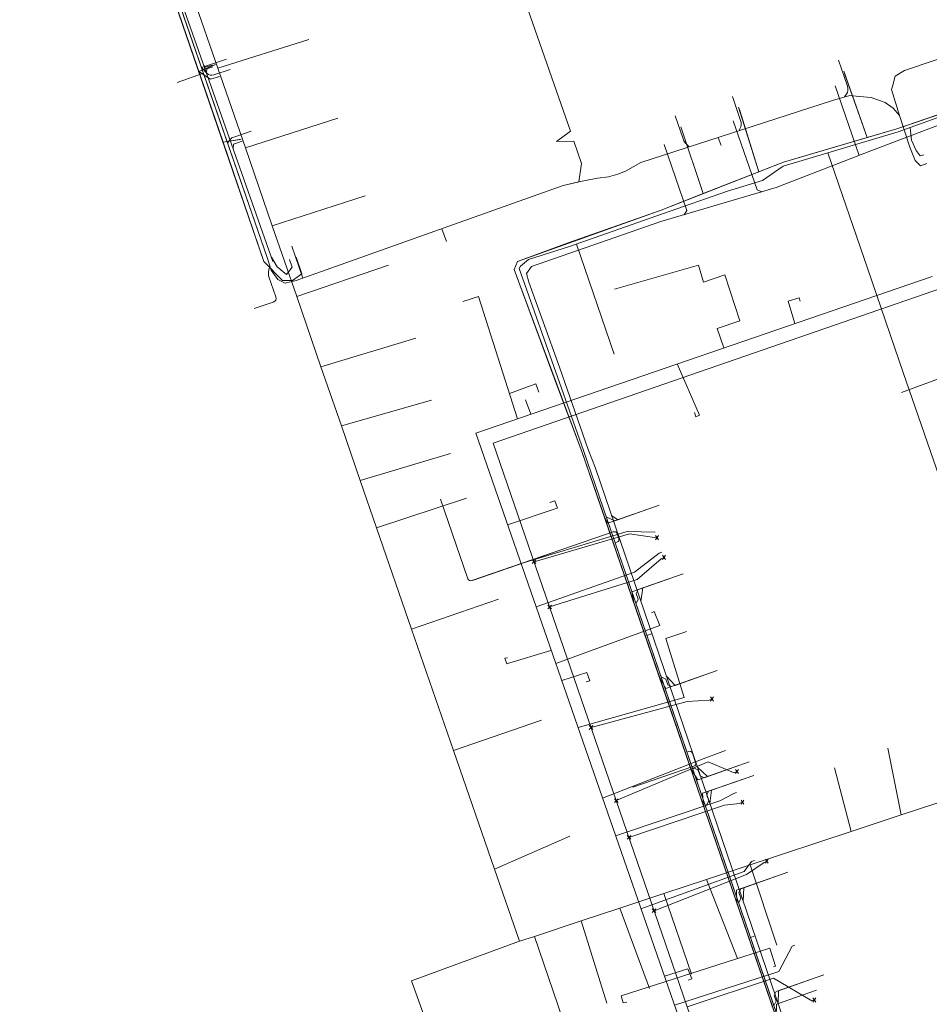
# Model space of a CAD drawing. Header units: metres. Extents: x 265038 to 265901, y 576646 to 577335.
# Tile 4 of 27: x 265086 to 265161, y 576760 to 576842. Entities that reach past the tile are written whole.
import ezdxf

# ---------------------------------------------------------------- set-up
doc = ezdxf.new("R2010")
doc.units = ezdxf.units.M
for name, color, linetype, lineweight in [('B-WE-KL-DATA-G', 252, 'KL-DATA-ALGEMEEN', 18), ('B-WE-KL-WATER-G', 252, 'KL-WATER', 18), ('B-WE-KL_ET-LS-G', 252, 'KL-LAAGSPANNING', 18), ('B-WE-RI-VRIJVERVALLEIDING-G', 252, 'KL-VRIJVERVAL', 18)]:
    doc.layers.add(name, color=color, linetype=linetype, lineweight=lineweight)
doc.styles.add('NLCS-ISO', font='NLCS-ISO.ttf')
doc.linetypes.add('KL-DATA-ALGEMEEN', pattern='A,2,-1.5,["@",NLCS-ISO,S=1,R=0,X=-0.5,Y=-0.4],-1.5,3,-1.5,["D",NLCS-ISO,S=1,R=0,X=-0.5,Y=-0.4],-1.5,1', length=12)
doc.linetypes.add('KL-LAAGSPANNING', pattern='A,2,-1.5,[103,NLCS.shx,S=1,R=0,X=0,Y=0],-1.5,3,-1.5,["L",NLCS-ISO,S=1,R=0,X=-0.5,Y=-0.4],-1.5,1', length=12)
doc.linetypes.add('KL-VRIJVERVAL', pattern='A,2,-1.5,[89,NLCS.shx,S=0.25,R=270,X=-0.5,Y=0],-1.5,3,-1.5,["V",NLCS-ISO,S=1,R=0,X=-0.5,Y=-0.4],-1.5,1', length=12)
doc.linetypes.add('KL-WATER', pattern='A,2,-1.5,[168,NLCS.shx,S=1,R=0,X=0,Y=0],-1.5,3,-1.5,["D",NLCS-ISO,S=1,R=0,X=-0.5,Y=-0.4],-1.5,1', length=12)

msp = doc.modelspace()

# ---------------------------------------------------------------- linework, layer by layer
at = {"layer": 'B-WE-KL-DATA-G'}
for p, q in [((265101.016, 576837.546), (265098.067, 576846.13)), ((265102.595, 576837.833), (265100.268, 576844.57)), ((265102.595, 576837.833), (265110.137, 576840.204)), ((265102.411, 576838.133), (265101.016, 576837.546)), ((265104.876, 576831.229), (265102.595, 576837.833)), ((265103.025, 576831.696), (265101.016, 576837.546)), ((265154.392, 576837.574), (265156.332, 576832.093)), ((265145.69, 576834.61), (265147.362, 576829.243)), ((265104.876, 576831.229), (265112.538, 576833.695)), ((265140.926, 576832.987), (265142.771, 576827.449)), ((265149.403, 576830.04), (265158.79, 576832.821)), ((265104.526, 576831.946), (265103.025, 576831.696)), ((265106.413, 576821.835), (265103.025, 576831.696)), ((265107.101, 576824.786), (265104.876, 576831.229)), ((265142.771, 576827.449), (265147.362, 576829.243)), ((265107.101, 576824.786), (265114.787, 576827.255)), ((265139.298, 576826.092), (265131.598, 576823.372)), ((265109.123, 576818.932), (265107.101, 576824.786)), ((265109.123, 576818.932), (265116.729, 576821.531)), ((265111.133, 576813.113), (265109.123, 576818.932)), ((265111.133, 576813.113), (265118.978, 576815.5)), ((265112.818, 576808.235), (265111.133, 576813.113)), ((265130.613, 576811.678), (265132.727, 576806.116)), ((265112.818, 576808.235), (265120.271, 576810.354)), ((265114.386, 576803.695), (265112.818, 576808.235)), ((265114.386, 576803.695), (265121.843, 576805.944)), ((265115.732, 576799.798), (265114.386, 576803.695)), ((265115.732, 576799.798), (265123.172, 576802.246)), ((265137.051, 576793.513), (265134.618, 576800.606)), ((265118.63, 576791.407), (265115.732, 576799.798)), ((265118.63, 576791.407), (265125.814, 576793.889)), ((265139.162, 576787.364), (265137.051, 576793.513)), ((265120.366, 576786.381), (265118.63, 576791.407)), ((265141.759, 576779.796), (265139.162, 576787.364)), ((265122.102, 576781.354), (265120.366, 576786.381)), ((265122.102, 576781.354), (265129.392, 576783.872)), ((265159.158, 576776.029), (265158.052, 576781.552)), ((265125.489, 576771.549), (265122.102, 576781.354)), ((265155.024, 576774.662), (265153.624, 576779.936)), ((265142.791, 576776.789), (265141.759, 576779.796)), ((265159.158, 576776.029), (265163.47, 576777.455)), ((265145.55, 576768.749), (265142.791, 576776.789)), ((265155.024, 576774.662), (265159.158, 576776.029)), ((265125.489, 576771.549), (265131.715, 576774.268)), ((265146.655, 576771.893), (265155.024, 576774.662)), ((265143.033, 576770.695), (265146.655, 576771.893)), ((265146.655, 576771.893), (265148.847, 576765.268)), ((265127.552, 576765.575), (265125.489, 576771.549)), ((265139.505, 576769.528), (265143.033, 576770.695)), ((265143.033, 576770.695), (265145.601, 576764.153)), ((265135.853, 576768.32), (265139.505, 576769.528)), ((265139.505, 576769.528), (265141.791, 576762.845)), ((265148.796, 576759.29), (265145.55, 576768.749)), ((265132.662, 576767.265), (265135.853, 576768.32)), ((265135.853, 576768.32), (265138.334, 576761.658)), ((265128.794, 576765.986), (265132.662, 576767.265)), ((265132.662, 576767.265), (265134.794, 576760.443)), ((265127.552, 576765.575), (265128.794, 576765.986)), ((265128.794, 576765.986), (265131.121, 576759.183))]:
    msp.add_line(p, q, dxfattribs=at)
for points in [[(265109.083, 576822.184), (265109.552, 576820.802), (265108.773, 576820.272), (265107.938, 576820.245), (265106.413, 576821.835), (265086.197, 576880.686), (265086.368, 576881.131), (265114.569, 576891.582), (265113.619, 576894.142), (265113.11, 576893.967)], [(265104.526, 576831.946), (265104.431, 576831.914), (265103.025, 576831.696), (265086.197, 576880.686), (265086.368, 576881.131), (265114.569, 576891.582), (265113.619, 576894.142), (265113.11, 576893.967)], [(265102.746, 576837.152), (265102.651, 576837.12), (265101.987, 576836.932), (265101.016, 576837.546), (265086.197, 576880.686), (265086.368, 576881.131), (265114.569, 576891.582), (265113.619, 576894.142), (265113.11, 576893.967)], [(265102.411, 576838.133), (265102.316, 576838.101), (265101.016, 576837.546), (265086.197, 576880.686), (265086.368, 576881.131), (265114.569, 576891.582), (265113.619, 576894.142), (265113.11, 576893.967)], [(265106.413, 576821.835), (265086.197, 576880.686), (265086.368, 576881.131), (265114.482, 576891.55)], [(265149.935, 576755.972), (265132.727, 576806.116), (265127.125, 576821.18), (265127.392, 576821.832), (265139.298, 576826.092), (265149.403, 576830.04), (265158.79, 576832.821), (265184.147, 576841.415), (265184.564, 576841.29), (265186.509, 576836.41), (265189.888, 576827.045), (265197.351, 576805.631), (265198.921, 576800.69), (265199.604, 576798.52), (265200.122, 576797.289)], [(265199.077, 576796.853), (265200.179, 576797.155), (265199.604, 576798.52), (265197.51, 576805.175), (265189.888, 576827.045), (265186.509, 576836.41), (265184.564, 576841.29), (265184.147, 576841.415), (265164.55, 576834.782), (265158.79, 576832.821), (265149.403, 576830.04), (265139.298, 576826.092), (265131.598, 576823.372), (265127.392, 576821.832), (265127.125, 576821.18), (265130.613, 576811.678), (265132.727, 576806.116), (265149.932, 576755.98), (265153.618, 576757.272)], [(265152.129, 576761.518), (265148.826, 576760.36), (265148.796, 576759.29), (265132.727, 576806.116), (265130.613, 576811.678), (265127.125, 576821.18), (265127.392, 576821.832), (265131.598, 576823.372), (265139.298, 576826.092), (265149.403, 576830.04), (265158.79, 576832.821), (265164.55, 576834.782), (265184.147, 576841.415), (265184.564, 576841.29), (265186.509, 576836.41), (265189.888, 576827.045), (265197.51, 576805.175), (265199.604, 576798.52), (265200.179, 576797.155), (265199.077, 576796.853)], [(265199.077, 576796.853), (265200.179, 576797.155), (265199.604, 576798.52), (265197.51, 576805.175), (265189.888, 576827.045), (265186.509, 576836.41), (265184.564, 576841.29), (265184.147, 576841.415), (265164.55, 576834.782), (265158.79, 576832.821), (265149.403, 576830.04), (265139.298, 576826.092), (265131.598, 576823.372), (265127.392, 576821.832), (265127.125, 576821.18), (265130.613, 576811.678), (265132.727, 576806.116), (265145.55, 576768.749), (265145.519, 576769.798), (265148.822, 576770.956)], [(265199.077, 576796.853), (265200.179, 576797.155), (265199.604, 576798.52), (265197.51, 576805.175), (265189.888, 576827.045), (265186.509, 576836.41), (265184.564, 576841.29), (265184.147, 576841.415), (265164.55, 576834.782), (265158.79, 576832.821), (265149.403, 576830.04), (265139.298, 576826.092), (265131.598, 576823.372), (265127.392, 576821.832), (265127.125, 576821.18), (265130.613, 576811.678), (265132.727, 576806.116), (265142.791, 576776.789), (265142.708, 576777.82), (265146.01, 576778.977)], [(265199.077, 576796.853), (265200.179, 576797.155), (265199.604, 576798.52), (265197.51, 576805.175), (265189.888, 576827.045), (265186.509, 576836.41), (265184.564, 576841.29), (265184.147, 576841.415), (265164.55, 576834.782), (265158.79, 576832.821), (265149.403, 576830.04), (265139.298, 576826.092), (265131.598, 576823.372), (265127.392, 576821.832), (265127.125, 576821.18), (265130.613, 576811.678), (265132.727, 576806.116), (265141.759, 576779.796), (265142.318, 576778.932), (265145.621, 576780.09)], [(265142.975, 576787.64), (265139.672, 576786.483), (265139.162, 576787.364), (265132.727, 576806.116), (265130.613, 576811.678), (265127.125, 576821.18), (265127.392, 576821.832), (265131.598, 576823.372), (265139.298, 576826.092), (265149.403, 576830.04), (265158.79, 576832.821), (265164.55, 576834.782), (265184.147, 576841.415), (265184.564, 576841.29), (265186.509, 576836.41), (265189.888, 576827.045), (265197.51, 576805.175), (265199.604, 576798.52), (265200.179, 576797.155), (265199.077, 576796.853)], [(265140.163, 576795.662), (265136.86, 576794.504), (265137.051, 576793.513), (265132.727, 576806.116), (265130.613, 576811.678), (265127.125, 576821.18), (265127.392, 576821.832), (265131.598, 576823.372), (265139.298, 576826.092), (265149.403, 576830.04), (265158.79, 576832.821), (265164.55, 576834.782), (265184.147, 576841.415), (265184.564, 576841.29), (265186.509, 576836.41), (265189.888, 576827.045), (265197.51, 576805.175), (265199.604, 576798.52), (265200.179, 576797.155), (265199.077, 576796.853)], [(265138.179, 576801.324), (265134.876, 576800.167), (265134.618, 576800.606), (265132.727, 576806.116), (265130.613, 576811.678), (265127.125, 576821.18), (265127.392, 576821.832), (265131.598, 576823.372), (265139.298, 576826.092), (265149.403, 576830.04), (265158.79, 576832.821), (265164.55, 576834.782), (265184.147, 576841.415), (265184.564, 576841.29), (265186.509, 576836.41), (265189.888, 576827.045), (265197.51, 576805.175), (265199.604, 576798.52), (265200.179, 576797.155), (265199.077, 576796.853)], [(265140.926, 576832.987), (265142.771, 576827.449), (265149.403, 576830.04), (265158.79, 576832.821), (265164.55, 576834.782), (265184.147, 576841.415), (265184.564, 576841.29), (265186.509, 576836.41), (265189.888, 576827.045), (265197.51, 576805.175), (265199.604, 576798.52), (265200.179, 576797.155), (265199.077, 576796.853)], [(265145.69, 576834.61), (265145.783, 576834.336), (265147.362, 576829.243), (265149.403, 576830.04), (265158.79, 576832.821), (265164.55, 576834.782), (265184.147, 576841.415), (265184.564, 576841.29), (265186.509, 576836.41), (265189.888, 576827.045), (265197.51, 576805.175), (265199.604, 576798.52), (265200.179, 576797.155), (265199.077, 576796.853)], [(265154.392, 576837.574), (265154.483, 576837.306), (265156.332, 576832.093), (265158.79, 576832.821), (265164.55, 576834.782), (265184.147, 576841.415), (265184.564, 576841.29), (265186.509, 576836.41), (265189.888, 576827.045), (265197.51, 576805.175), (265199.604, 576798.52), (265200.179, 576797.155), (265199.077, 576796.853)], [(265156.332, 576832.093), (265158.79, 576832.821), (265184.147, 576841.415), (265184.564, 576841.29), (265186.509, 576836.41), (265189.888, 576827.045)], [(265102.746, 576837.152), (265101.987, 576836.932), (265101.016, 576837.546)], [(265147.362, 576829.243), (265149.403, 576830.04), (265156.332, 576832.093)], [(265134.618, 576800.606), (265132.727, 576806.116), (265127.125, 576821.18), (265127.392, 576821.832), (265139.298, 576826.092), (265142.771, 576827.449)], [(265109.083, 576822.184), (265109.552, 576820.802), (265108.773, 576820.272), (265107.938, 576820.245), (265106.413, 576821.835)], [(265134.618, 576800.606), (265134.876, 576800.167), (265138.179, 576801.324)], [(265140.163, 576795.662), (265136.86, 576794.504), (265137.051, 576793.513)], [(265139.162, 576787.364), (265139.672, 576786.483), (265142.975, 576787.64)], [(265141.759, 576779.796), (265142.318, 576778.932), (265145.621, 576780.09)], [(265142.791, 576776.789), (265142.708, 576777.82), (265146.01, 576778.977)], [(265145.55, 576768.749), (265145.519, 576769.798), (265148.822, 576770.956)], [(265160.352, 576711.634), (265139.669, 576703.843), (265118.62, 576762.31), (265127.552, 576765.575)], [(265148.796, 576759.29), (265148.826, 576760.36), (265152.129, 576761.518)]]:
    msp.add_lwpolyline(points, dxfattribs=at)
at = {"layer": 'B-WE-KL-WATER-G'}
for p, q in [((265155.67, 576830.606), (265153.685, 576836.379)), ((265148.817, 576827.966), (265156.633, 576830.976)), ((265133.25, 576806.286), (265130.865, 576813.093)), ((265133.853, 576804.723), (265149.876, 576757.777))]:
    msp.add_line(p, q, dxfattribs=at)
for points in [[(265094.57, 576857.572), (265096.76, 576851.366), (265107.157, 576821.822)], [(265188.024, 576830.018), (265187.103, 576832.589), (265184.493, 576840.145), (265183.925, 576840.295), (265166.25, 576834.619), (265156.633, 576830.976), (265148.817, 576827.966), (265139.264, 576825.133), (265128.546, 576821.419), (265128.132, 576820.827), (265128.327, 576820.107), (265129.522, 576816.83), (265130.865, 576813.093), (265133.25, 576806.286), (265133.853, 576804.723)], [(265101.447, 576838.047), (265101.58, 576837.91), (265102.121, 576838.086)], [(265101.646, 576837.481), (265101.69, 576837.786), (265102.179, 576837.945)], [(265147.607, 576827.608), (265147.219, 576827.754), (265145.251, 576833.479)], [(265103.87, 576831.161), (265103.905, 576831.539), (265104.609, 576831.781)], [(265141.177, 576825.701), (265141.42, 576826.039), (265139.537, 576831.515)], [(265107.029, 576822.185), (265107.505, 576821.394), (265108.267, 576820.762), (265108.75, 576821.359), (265108.519, 576821.987)], [(265135.189, 576800.806), (265135.687, 576800.451), (265138.179, 576801.324)], [(265137.612, 576793.708), (265137.767, 576794.822), (265140.164, 576795.662)], [(265139.712, 576787.556), (265140.443, 576786.753), (265142.975, 576787.64)], [(265142.296, 576779.985), (265143.133, 576779.219), (265145.621, 576780.091)], [(265143.323, 576776.976), (265143.441, 576778.077), (265146.011, 576778.977)], [(265146.069, 576768.931), (265146.121, 576770.009), (265148.822, 576770.956)], [(265148.976, 576760.413), (265148.994, 576761.479), (265151.799, 576762.462)]]:
    msp.add_lwpolyline(points, dxfattribs=at)
at = {"layer": 'B-WE-KL_ET-LS-G'}
for p, q in [((265101.255, 576837.881), (265103.316, 576838.585)), ((265101.418, 576837.408), (265099.217, 576836.656)), ((265159.903, 576832.916), (265158.901, 576832.555)), ((265144.017, 576832.096), (265144.242, 576831.433)), ((265149.39, 576829.718), (265158.901, 576832.555)), ((265153.075, 576830.817), (265158.901, 576832.555)), ((265153.075, 576830.817), (265158.901, 576832.555)), ((265149.39, 576829.718), (265153.075, 576830.817)), ((265149.39, 576829.718), (265153.075, 576830.817)), ((265153.075, 576830.817), (265156.358, 576821.271)), ((265153.075, 576830.817), (265156.358, 576821.271)), ((265131.702, 576823.061), (265139.387, 576825.77)), ((265131.702, 576823.061), (265139.387, 576825.77)), ((265131.702, 576823.061), (265139.387, 576825.77)), ((265121.146, 576824.545), (265121.512, 576823.475)), ((265109.618, 576820.444), (265108.707, 576823.113)), ((265132.277, 576823.264), (265135.397, 576814.171)), ((265156.358, 576821.271), (265159.35, 576812.571)), ((265156.358, 576821.271), (265159.35, 576812.571)), ((265159.35, 576812.571), (265168.13, 576787.039)), ((265159.35, 576812.571), (265168.13, 576787.039)), ((265130.879, 576811.804), (265132.851, 576806.202)), ((265132.851, 576806.202), (265130.879, 576811.804)), ((265130.879, 576811.804), (265132.851, 576806.202)), ((265150.481, 576754.813), (265132.851, 576806.202)), ((265130.286, 576797.718), (265123.666, 576795.442)), ((265138.104, 576790.889), (265138.494, 576791.023)), ((265146.682, 576765.884), (265146.994, 576765.991))]:
    msp.add_line(p, q, dxfattribs=at)
for points in [[(265161.958, 576915.757), (265184.463, 576850.327), (265185.754, 576847.515), (265185.73, 576847.028), (265185.332, 576846.571), (265184.069, 576845.978), (265159.426, 576837.649), (265158.644, 576837.176), (265158.462, 576836.411), (265158.339, 576836.068), (265159.008, 576833.901), (265159.856, 576831.299), (265160.297, 576830.195), (265160.753, 576829.742), (265161.267, 576829.95)], [(265159.008, 576833.901), (265158.339, 576836.068), (265158.462, 576836.411), (265158.644, 576837.176), (265159.426, 576837.649), (265184.069, 576845.978), (265185.332, 576846.571), (265185.73, 576847.028), (265185.754, 576847.515), (265184.463, 576850.327), (265161.958, 576915.757)], [(265141.136, 576880.617), (265147.759, 576861.353), (265124.539, 576853.377), (265131.78, 576832.627), (265130.635, 576831.764)], [(265141.136, 576880.617), (265147.759, 576861.353), (265124.539, 576853.377), (265131.78, 576832.627), (265130.635, 576831.764)], [(265132.466, 576828.414), (265131.187, 576828.117), (265109.087, 576820.254), (265108.179, 576820.039), (265107.567, 576820.35), (265107.011, 576821.101), (265106.69, 576822.172), (265088.898, 576873.591)], [(265132.466, 576828.414), (265131.187, 576828.117), (265109.087, 576820.254), (265108.179, 576820.039), (265107.567, 576820.35), (265107.011, 576821.101), (265106.69, 576822.172), (265088.898, 576873.591)], [(265091.085, 576867.273), (265106.69, 576822.172), (265107.011, 576821.101), (265107.567, 576820.35), (265108.179, 576820.039), (265109.087, 576820.254), (265131.187, 576828.117), (265132.736, 576828.477), (265134.021, 576828.717), (265134.931, 576828.828), (265135.694, 576829.049), (265136.337, 576829.312), (265137.592, 576830.01), (265153.459, 576835.161), (265154.897, 576835.567), (265155.707, 576835.495), (265156.669, 576835.398), (265157.834, 576834.989), (265158.475, 576834.515), (265159.008, 576833.901), (265159.856, 576831.299), (265160.297, 576830.195), (265160.753, 576829.742), (265161.267, 576829.95)], [(265191.239, 576822.712), (265190.419, 576825.19), (265186.247, 576836.423), (265185.484, 576838.376), (265184.85, 576840.59), (265183.128, 576840.777), (265179.644, 576839.504), (265176.116, 576838.322), (265172.707, 576837.126), (265169.374, 576836.045), (265165.548, 576834.73), (265164.049, 576834.301), (265162.723, 576833.931), (265159.903, 576832.916), (265159.909, 576832.634), (265160.005, 576831.862), (265160.391, 576831.005), (265160.723, 576830.58), (265161.025, 576830.671)], [(265191.239, 576822.712), (265190.419, 576825.19), (265186.247, 576836.423), (265185.484, 576838.376), (265184.85, 576840.59), (265183.128, 576840.777), (265179.644, 576839.504), (265176.116, 576838.322), (265172.707, 576837.126), (265169.374, 576836.045), (265165.548, 576834.73), (265164.049, 576834.301), (265162.723, 576833.931), (265159.903, 576832.916), (265159.909, 576832.634), (265160.005, 576831.862), (265160.391, 576831.005), (265160.723, 576830.58), (265161.025, 576830.671)], [(265186.247, 576836.423), (265185.484, 576838.376), (265184.85, 576840.59), (265183.128, 576840.777), (265179.644, 576839.504), (265176.116, 576838.322), (265172.707, 576837.126), (265169.374, 576836.045), (265165.548, 576834.73), (265164.049, 576834.301), (265162.723, 576833.931), (265159.903, 576832.916)], [(265154.472, 576835.447), (265154.61, 576835.655), (265154.695, 576835.818), (265154.739, 576835.986), (265154.74, 576836.16), (265154.699, 576836.339), (265153.968, 576838.486)], [(265101.255, 576837.881), (265101.689, 576837.414), (265101.814, 576837.31), (265101.95, 576837.251), (265102.098, 576837.239), (265102.257, 576837.272), (265103.604, 576837.733)], [(265161.267, 576829.95), (265160.753, 576829.742), (265160.297, 576830.195), (265159.856, 576831.299), (265159.008, 576833.901), (265158.475, 576834.515), (265157.834, 576834.989), (265156.669, 576835.398), (265155.707, 576835.495), (265154.897, 576835.567), (265153.459, 576835.161), (265137.592, 576830.01), (265136.337, 576829.312), (265135.694, 576829.049), (265134.931, 576828.828), (265134.021, 576828.717), (265132.736, 576828.477), (265132.466, 576828.414)], [(265159.008, 576833.901), (265158.475, 576834.515), (265157.834, 576834.989), (265156.669, 576835.398), (265155.707, 576835.495), (265154.897, 576835.567), (265153.459, 576835.161), (265137.592, 576830.01), (265136.337, 576829.312), (265135.694, 576829.049), (265134.931, 576828.828), (265134.021, 576828.717), (265132.736, 576828.477), (265132.466, 576828.414)], [(265145.728, 576832.651), (265145.808, 576832.812), (265145.874, 576832.983), (265145.904, 576833.157), (265145.898, 576833.333), (265145.855, 576833.512), (265145.184, 576835.494)], [(265141.638, 576831.324), (265141.553, 576831.383), (265141.401, 576831.506), (265141.275, 576831.648), (265141.173, 576831.808), (265141.096, 576831.988), (265140.451, 576833.878)], [(265159.008, 576833.901), (265159.856, 576831.299), (265160.297, 576830.195), (265160.753, 576829.742), (265161.267, 576829.95)], [(265153.075, 576830.817), (265158.901, 576832.555), (265159.903, 576832.916), (265159.909, 576832.634), (265160.005, 576831.862), (265160.391, 576831.005), (265160.723, 576830.58), (265161.025, 576830.671)], [(265159.903, 576832.916), (265159.909, 576832.634), (265160.005, 576831.862), (265160.391, 576831.005), (265160.723, 576830.58), (265161.025, 576830.671)], [(265103.415, 576831.637), (265103.44, 576831.692), (265103.525, 576831.839), (265103.633, 576831.96), (265103.764, 576832.056), (265103.919, 576832.125), (265105.353, 576832.615)], [(265130.635, 576831.764), (265132.069, 576831.778), (265132.698, 576829.931), (265132.466, 576828.414)], [(265130.635, 576831.764), (265132.069, 576831.778), (265132.698, 576829.931), (265132.466, 576828.414)], [(265150.481, 576754.813), (265132.851, 576806.202), (265130.879, 576811.804), (265127.53, 576821.241), (265127.641, 576821.439), (265128.306, 576821.998), (265131.702, 576823.061), (265139.387, 576825.77), (265144.777, 576827.654), (265147.674, 576828.537), (265149.39, 576829.718), (265153.075, 576830.817)], [(265139.387, 576825.77), (265144.777, 576827.654), (265147.674, 576828.537), (265149.39, 576829.718)], [(265130.879, 576811.804), (265127.53, 576821.241), (265127.641, 576821.439), (265128.306, 576821.998), (265131.702, 576823.061)], [(265106.908, 576821.443), (265106.817, 576821.14), (265106.785, 576820.997), (265106.777, 576820.855), (265106.791, 576820.713), (265106.828, 576820.571), (265107.394, 576818.913), (265107.423, 576818.762), (265107.396, 576818.637), (265107.314, 576818.54), (265107.177, 576818.47), (265105.614, 576817.936)], [(265135.476, 576798.55), (265135.618, 576798.599), (265135.716, 576798.649), (265135.775, 576798.719), (265135.794, 576798.808), (265135.773, 576798.916), (265135.643, 576799.295), (265135.593, 576799.393), (265135.523, 576799.452), (265135.434, 576799.471), (265135.325, 576799.45), (265123.61, 576795.423), (265123.501, 576795.402), (265123.412, 576795.421), (265123.342, 576795.479), (265123.292, 576795.578), (265121.034, 576802.151)], [(265134.754, 576800.654), (265134.801, 576800.67), (265135.438, 576800.363), (265139.123, 576801.655)], [(265137.187, 576793.562), (265137.234, 576793.578), (265137.388, 576793.897), (265137.224, 576794.366), (265137.377, 576794.685), (265141.108, 576795.992)], [(265139.299, 576787.407), (265139.347, 576787.425), (265139.665, 576787.275), (265139.83, 576786.803), (265140.149, 576786.65), (265143.919, 576787.971)], [(265141.414, 576781.24), (265141.556, 576781.289), (265141.664, 576781.31), (265141.753, 576781.291), (265141.823, 576781.232), (265141.873, 576781.133), (265142.133, 576780.377), (265142.154, 576780.268), (265142.135, 576780.179), (265142.076, 576780.109), (265141.978, 576780.059), (265136.938, 576778.326)], [(265141.893, 576779.844), (265142.034, 576779.893), (265142.351, 576779.739), (265142.514, 576779.266), (265142.831, 576779.112), (265146.565, 576780.421)], [(265142.925, 576776.836), (265143.066, 576776.886), (265143.221, 576777.205), (265143.058, 576777.681), (265143.213, 576778), (265146.955, 576779.308)], [(265145.682, 576768.799), (265145.73, 576768.816), (265145.885, 576769.135), (265145.723, 576769.608), (265145.878, 576769.927), (265149.766, 576771.287)], [(265148.604, 576760.283), (265148.651, 576760.3), (265148.804, 576760.618), (265148.639, 576761.089), (265148.792, 576761.408), (265152.742, 576762.793)]]:
    msp.add_lwpolyline(points, dxfattribs=at)
at = {"layer": 'B-WE-RI-VRIJVERVALLEIDING-G'}
for p, q in [((265125.394, 576806.797), (265182.632, 576826.58)), ((265123.949, 576807.632), (265161.704, 576820.584)), ((265122.88, 576818.528), (265124.175, 576818.94)), ((265127.408, 576808.821), (265124.175, 576818.94)), ((265149.79, 576818.537), (265150.72, 576818.827)), ((265150.353, 576816.691), (265149.79, 576818.537)), ((265150.783, 576818.555), (265150.72, 576818.827)), ((265142.451, 576809.106), (265140.622, 576813.353)), ((265159.179, 576810.992), (265164.336, 576812.888)), ((265126.744, 576810.9), (265128.902, 576811.716)), ((265129.165, 576811.017), (265128.902, 576811.716)), ((265128.5, 576809.196), (265128.071, 576810.385)), ((265142.801, 576753.33), (265123.949, 576807.632)), ((265143.332, 576754.648), (265125.394, 576806.797)), ((265126.582, 576800.048), (265130.686, 576801.41)), ((265127.699, 576796.832), (265136.459, 576799.491)), ((265138.784, 576799.436), (265136.459, 576799.491)), ((265128.764, 576796.986), (265136.665, 576799.298)), ((265138.938, 576798.974), (265136.665, 576799.298)), ((265139.056, 576798.798), (265138.82, 576799.151)), ((265138.82, 576798.798), (265139.056, 576799.151)), ((265139.115, 576797.696), (265139.348, 576797.788)), ((265128.917, 576796.833), (265128.611, 576797.139)), ((265128.611, 576796.833), (265128.917, 576797.139)), ((265139.64, 576797.165), (265139.405, 576797.518)), ((265139.405, 576797.165), (265139.64, 576797.518)), ((265130.052, 576793.241), (265137.303, 576795.518)), ((265130.205, 576793.089), (265129.9, 576793.394)), ((265129.9, 576793.089), (265130.205, 576793.394)), ((265130.565, 576788.576), (265139.167, 576791.719)), ((265126.49, 576788.539), (265130.153, 576789.651)), ((265130.153, 576789.651), (265130.188, 576789.661)), ((265126.344, 576788.993), (265126.576, 576789.043)), ((265126.5, 576788.541), (265126.344, 576788.993)), ((265133.087, 576787.035), (265133.388, 576787.123)), ((265132.41, 576783.262), (265141.202, 576785.757)), ((265141.427, 576785.407), (265143.27, 576785.519)), ((265143.27, 576785.519), (265143.498, 576785.621)), ((265143.616, 576785.445), (265143.381, 576785.798)), ((265143.381, 576785.445), (265143.616, 576785.798)), ((265133.484, 576783.267), (265141.427, 576785.407)), ((265133.637, 576783.115), (265133.332, 576783.42)), ((265133.332, 576783.115), (265133.637, 576783.42)), ((265134.436, 576777.427), (265142.767, 576780.668)), ((265135.564, 576777.222), (265143.175, 576780.428)), ((265145.333, 576779.524), (265143.175, 576780.428)), ((265145.333, 576779.524), (265145.561, 576779.628)), ((265145.679, 576779.452), (265145.443, 576779.804)), ((265145.443, 576779.452), (265145.679, 576779.804)), ((265135.717, 576777.069), (265135.412, 576777.375)), ((265135.412, 576777.069), (265135.717, 576777.375)), ((265135.52, 576774.304), (265144.152, 576777.188)), ((265136.613, 576774.174), (265144.518, 576776.846)), ((265146.129, 576776.916), (265145.894, 576777.268)), ((265145.894, 576776.916), (265146.129, 576777.268)), ((265136.766, 576774.022), (265136.46, 576774.327)), ((265136.46, 576774.022), (265136.766, 576774.327)), ((265148.146, 576772.03), (265147.911, 576772.383)), ((265147.911, 576772.03), (265148.146, 576772.383)), ((265137.615, 576768.269), (265146.149, 576771.353)), ((265138.7, 576768.108), (265146.353, 576771.11)), ((265138.853, 576767.956), (265138.547, 576768.261)), ((265138.547, 576767.956), (265138.853, 576768.261)), ((265148.756, 576763.527), (265148.289, 576764.999)), ((265148.572, 576763.471), (265148.756, 576763.527)), ((265139.553, 576762.686), (265141.502, 576763.31)), ((265140.381, 576760.301), (265149.027, 576763.065)), ((265141.436, 576760.157), (265148.57, 576762.515)), ((265136.153, 576760.472), (265136.439, 576760.541)), ((265152.08, 576760.549), (265151.844, 576760.901)), ((265151.844, 576760.549), (265152.08, 576760.901))]:
    msp.add_line(p, q, dxfattribs=at)
for points in [[(265144.469, 576814.673), (265143.917, 576816.281), (265145.809, 576816.93), (265144.559, 576820.729), (265142.784, 576820.121), (265142.387, 576821.525), (265135.426, 576819.554)], [(265142.041, 576809.326), (265142.164, 576808.983), (265142.45, 576809.107)], [(265130.693, 576801.408), (265130.486, 576802.018), (265130.074, 576801.891)], [(265128.944, 576793.245), (265137.073, 576796.129), (265139.115, 576797.696)], [(265137.303, 576795.518), (265139.295, 576797.239), (265139.523, 576797.341)], [(265139.167, 576791.719), (265138.701, 576792.866), (265138.477, 576792.765)], [(265141.202, 576785.757), (265139.662, 576790.628), (265141.156, 576791.125), (265141.389, 576791.217)], [(265133.388, 576787.123), (265133.129, 576787.826), (265131.056, 576787.163)], [(265142.766, 576780.668), (265144.381, 576781.292), (265144.621, 576781.361)], [(265144.149, 576777.188), (265145.297, 576777.794), (265145.531, 576777.883)], [(265144.518, 576776.846), (265145.782, 576776.992), (265146.012, 576777.092)], [(265146.149, 576771.353), (265146.771, 576772.18), (265147.005, 576772.268)], [(265146.349, 576771.108), (265147.804, 576772.096), (265148.029, 576772.206)], [(265149.027, 576763.065), (265150.13, 576765.166), (265150.361, 576765.261)], [(265136.153, 576760.472), (265135.98, 576761.059), (265148.285, 576764.997)], [(265141.511, 576762.365), (265141.821, 576762.475), (265141.502, 576763.31)], [(265148.57, 576762.515), (265151.743, 576760.64), (265151.962, 576760.725)]]:
    msp.add_lwpolyline(points, dxfattribs=at)

doc.saveas('drawing.dxf')
